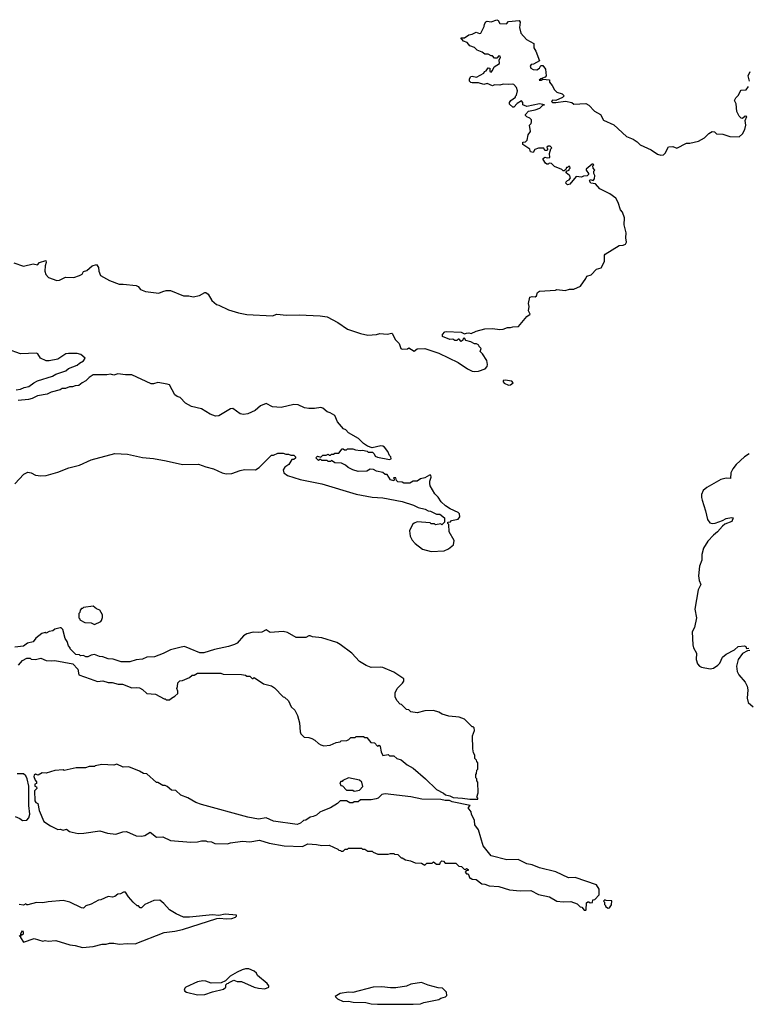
# Model space of a CAD drawing. Extents: x 2494159 to 2685562, y 773219 to 915170.
# Tile 73 of 201: x 2582379 to 2589170, y 811724 to 820898. Entities that reach past the tile are written whole.
import ezdxf

# ---------------------------------------------------------------- set-up
doc = ezdxf.new("R2010")
doc.units = 0

msp = doc.modelspace()

# ---------------------------------------------------------------- linework, layer by layer
at = {"layer": '0CON10XD'}
for points in [[(2585433.4, 818013.4), (2585555, 817974), (2585625, 817958.8), (2585706.1, 817963.9), (2585737, 817973), (2585805, 817967.5), (2585846.4, 817976.4), (2585855, 817970), (2585877.5, 817917.5), (2585915, 817880), (2585933, 817833), (2585945, 817827.5), (2585995, 817830), (2586005, 817840), (2586055, 817810), (2586085, 817830), (2586155, 817832.5), (2586285, 817791.2), (2586465, 817702.5), (2586553.9, 817643.9), (2586595, 817623.3), (2586615, 817620), (2586655, 817623.3), (2586716.4, 817643.6), (2586736.7, 817665), (2586740, 817685), (2586731.7, 817721.7), (2586693, 817783), (2586670, 817805), (2586680, 817835), (2586663, 817853), (2586660, 817865), (2586637, 817877), (2586618.3, 817878.3), (2586585, 817897.5), (2586538.3, 817908.3), (2586525, 817930), (2586511.7, 817928.3), (2586508.3, 817911.7), (2586495, 817900), (2586475, 817920), (2586465, 817920), (2586455, 817910), (2586435, 817910), (2586415, 817920), (2586388.3, 817918.3), (2586320, 817945), (2586320, 817965), (2586341.7, 817988.3), (2586355, 817992.5), (2586495, 817987.5), (2586525, 817970), (2586543, 817977), (2586565, 817980), (2586586.4, 817973.6), (2586633.6, 817996.4), (2586713.9, 818016.1), (2586785, 818021.2), (2586855, 818010), (2586885, 818013.3), (2586925, 818030), (2586955, 818028.8), (2586977, 818037), (2587029.7, 818040.3), (2587105, 818131.2), (2587135.8, 818154.2), (2587120, 818185), (2587126.7, 818225), (2587123, 818253), (2587135, 818312.5), (2587155, 818318.8), (2587185, 818316.7), (2587196.2, 818325), (2587206.2, 818355), (2587225, 818368), (2587373, 818377), (2587386.4, 818383.6), (2587463.6, 818373.6), (2587505, 818386), (2587545, 818386), (2587605, 818413.8), (2587656.7, 818485), (2587665, 818507.5), (2587705, 818520), (2587755, 818572.5), (2587797.5, 818585), (2587831.2, 818645), (2587830, 818705), (2587835, 818712.5), (2587966.7, 818795), (2588002.5, 818797.5), (2588024.3, 818805.7), (2588035.7, 818824.3), (2588029.2, 818865), (2588030.7, 818910.7), (2588014, 818985), (2588015, 819050), (2587996.7, 819105), (2587980, 819125), (2587956.7, 819195), (2587936.1, 819236.1), (2587880, 819275), (2587785, 819322.5), (2587747, 819367), (2587703, 819373), (2587690, 819395), (2587695, 819410), (2587725, 819400), (2587737.5, 819415), (2587740, 819445), (2587730, 819465), (2587730, 819485), (2587740, 819495), (2587723, 819513), (2587720, 819535), (2587730, 819545), (2587725, 819550), (2587715, 819550), (2587660, 819505), (2587660, 819495), (2587680, 819465), (2587680, 819455), (2587668.3, 819441.7), (2587635, 819440), (2587615, 819430), (2587565, 819436.7), (2587506.4, 819363.6), (2587485, 819360), (2587470, 819375), (2587473, 819387), (2587485, 819400), (2587500, 819405), (2587512.5, 819425), (2587505, 819450), (2587490, 819455), (2587470, 819475), (2587481.7, 819488.3), (2587500, 819495), (2587500, 819505), (2587510, 819515), (2587508.3, 819528.3), (2587495, 819530), (2587485, 819520), (2587475, 819520), (2587468.3, 819501.7), (2587455, 819490), (2587445, 819490), (2587431.7, 819501.7), (2587365, 819530), (2587335, 819557.5), (2587315, 819560), (2587305, 819550), (2587291.7, 819551.7), (2587280, 819560), (2587257.5, 819595), (2587257.5, 819605), (2587273, 819617), (2587295, 819610), (2587320, 819615), (2587318.3, 819651.7), (2587330, 819695), (2587340, 819705), (2587325, 819720), (2587305, 819720), (2587291.7, 819708.3), (2587300, 819695), (2587300, 819685), (2587291.7, 819678.3), (2587275, 819680), (2587265, 819700), (2587215, 819700), (2587180.7, 819689.3), (2587165, 819660), (2587140, 819665), (2587135, 819690), (2587070, 819735), (2587070, 819755), (2587095, 819760), (2587110, 819775), (2587117.5, 819825), (2587140, 819855), (2587130, 819915), (2587145, 819930), (2587150, 819945), (2587150, 819965), (2587135, 819980), (2587105, 819992.5), (2587092.5, 820005), (2587092.5, 820015), (2587122.5, 820045), (2587183.9, 820056.1), (2587226.1, 820073.9), (2587255, 820100), (2587270, 820105), (2587225, 820112.5), (2587105, 820088), (2587070, 820105), (2587070, 820125), (2587055, 820140), (2587015, 820117.5), (2586985, 820082.5), (2586975, 820082.5), (2586945, 820110), (2586943.3, 820125), (2586957.5, 820145), (2587000, 820175), (2587000, 820185), (2587010, 820195), (2587017.5, 820235), (2587010, 820265), (2586985, 820292.5), (2586975, 820297.5), (2586935, 820292.5), (2586885, 820297.5), (2586853, 820287), (2586805, 820290), (2586785, 820282.5), (2586735, 820302.5), (2586705, 820292.5), (2586655, 820310), (2586595, 820308.8), (2586583.6, 820313.6), (2586572.5, 820325), (2586572.5, 820345), (2586585, 820367.5), (2586595, 820372.5), (2586636.7, 820363.3), (2586705, 820400), (2586710, 820415), (2586728.3, 820421.7), (2586745, 820447.5), (2586760, 820445), (2586760, 820415), (2586775, 820410), (2586787, 820423), (2586801.7, 820458.3), (2586851.7, 820488.3), (2586847.5, 820525), (2586860, 820545), (2586857, 820557), (2586845, 820560), (2586825, 820540), (2586805, 820540), (2586785, 820560), (2586775, 820560), (2586745, 820577.5), (2586715, 820577.5), (2586690, 820595), (2586643.9, 820613.9), (2586617, 820637), (2586575, 820652.5), (2586550, 820685), (2586515, 820697.5), (2586491.7, 820728.3), (2586525, 820727.5), (2586565, 820757.5), (2586595, 820762.5), (2586635, 820780), (2586665, 820767.5), (2586678.3, 820771.7), (2586707.5, 820835), (2586710, 820855), (2586723.6, 820876.4), (2586735, 820882.5), (2586775, 820877.5), (2586825, 820897.5), (2586840, 820890), (2586855, 820862.5), (2586915, 820860), (2586935, 820880), (2587035, 820890), (2587042.5, 820875), (2587036.7, 820825), (2587050.8, 820770.8), (2587103.6, 820713.6), (2587170, 820675), (2587172.5, 820635), (2587190, 820605), (2587222.5, 820515), (2587167, 820483), (2587145, 820480), (2587137.5, 820465), (2587143.3, 820445), (2587165, 820433.3), (2587199.3, 820430.7), (2587222.5, 820445), (2587235, 820470), (2587255, 820470), (2587280, 820435), (2587287.5, 820375), (2587278.3, 820361.7), (2587235, 820347.5), (2587220, 820335), (2587240, 820335), (2587255, 820342.5), (2587318.3, 820338.3), (2587317.5, 820315), (2587342.5, 820285), (2587362.5, 820245), (2587385, 820223.3), (2587435, 820206.7), (2587446.7, 820195), (2587450, 820185), (2587438.3, 820171.7), (2587375, 820145.8), (2587345, 820148), (2587334.5, 820135.5), (2587345, 820126.2), (2587375, 820126.2), (2587465, 820136.9), (2587525, 820126.7), (2587545, 820110), (2587655, 820117.5), (2587685, 820100), (2587736.4, 820046.4), (2587791.2, 820015), (2587820.9, 819960.9), (2587917.9, 819917.9), (2588035, 819808), (2588095.7, 819785.7), (2588135, 819758.8), (2588161.7, 819731.7), (2588265.6, 819685.6), (2588325, 819644.2), (2588355, 819634), (2588380.7, 819639.3), (2588395, 819652.5), (2588426.4, 819713.6), (2588466.4, 819716.4), (2588505, 819700), (2588595, 819746.2), (2588625, 819746.2), (2588705, 819766.7), (2588763, 819797), (2588803.6, 819836.4), (2588833.6, 819856.4), (2588855, 819852.5), (2588875, 819832.5), (2588931.7, 819831.7), (2588999.3, 819809.3), (2589085, 819807.5), (2589115, 819833.8), (2589137.5, 819875), (2589145.8, 819915), (2589141.7, 819958.3), (2589155.6, 819995), (2589140, 820000), (2589115, 819977.5), (2589105, 819980), (2589085, 820000), (2589063.6, 820043.6), (2589057.5, 820115), (2589042.5, 820145), (2589055, 820170), (2589080, 820195), (2589095, 820230), (2589105, 820240), (2589150, 820245), (2589172.5, 820275)], [(2589180, 820325), (2589170, 820375), (2589187.5, 820415)], [(2582325, 818633.1), (2582415, 818602.5), (2582505, 818621.4), (2582545, 818613.3), (2582565, 818636.2), (2582622.5, 818652.5), (2582625.7, 818635), (2582615.6, 818605), (2582614.4, 818555), (2582622.6, 818522.6), (2582646.2, 818495), (2582725, 818467.1), (2582749.5, 818470.5), (2582805, 818500), (2582885, 818496.7), (2582937.3, 818512.7), (2582960, 818525), (2582975, 818552.5), (2583005, 818560), (2583055, 818603.3), (2583095, 818616.2), (2583115, 818590), (2583117.5, 818555), (2583133.3, 818515), (2583216.4, 818466.4), (2583305, 818432.5), (2583343.9, 818433.9), (2583465, 818420), (2583481.7, 818411.7), (2583505, 818382.5), (2583552.5, 818365), (2583675, 818349.4), (2583714.6, 818365.4), (2583744.5, 818375.5), (2583785, 818375.6), (2583904.4, 818324.4), (2583955, 818323.8), (2583995, 818315.8), (2584053.4, 818326.6), (2584105, 818356.2), (2584115, 818356.7), (2584135, 818338.8), (2584169.8, 818279.8), (2584212.7, 818242.7), (2584235, 818237.8), (2584325, 818193.8), (2584417, 818167), (2584495, 818152), (2584735, 818138.8), (2584777.1, 818152.9), (2584865, 818144.4), (2584985, 818148.8), (2585179.1, 818139.1), (2585245, 818127.8), (2585344.7, 818074.7), (2585433.4, 818013.4)], [(2582345, 817448), (2582385.6, 817454.4), (2582419.5, 817470.5), (2582465, 817480), (2582510, 817515), (2582545, 817532.5), (2582685, 817576.7), (2582715, 817593.3), (2582810, 817625), (2582835, 817647.5), (2582915, 817677.5), (2582935, 817697.5), (2582975, 817720), (2582990, 817745), (2582949.3, 817779.3), (2582915, 817786.2), (2582835, 817788.8), (2582810, 817785), (2582735, 817733.8), (2582655, 817718.8), (2582625, 817718.8), (2582572.5, 817745), (2582547.5, 817785), (2582535, 817791.2), (2582385, 817785.7), (2582265, 817828)], [(2582335, 816573.8), (2582417, 816663), (2582455, 816682.5), (2582485, 816676.7), (2582525, 816653.3), (2582575, 816646.2), (2582625, 816651.2), (2582733, 816683), (2582837.7, 816722.3), (2582935, 816746.2), (2583045, 816796), (2583265, 816856), (2583385, 816850), (2583525, 816818), (2583625, 816810.4), (2583745, 816788.8), (2583895, 816754.4), (2584045, 816757.8), (2584115, 816730), (2584185, 816714), (2584267.5, 816675), (2584305, 816667.1), (2584355, 816669.2), (2584432.9, 816697.1), (2584475, 816706.2), (2584576, 816704), (2584610, 816725), (2584725, 816840), (2584745, 816840), (2584785, 816860), (2584835, 816860), (2584858.3, 816848.3), (2584885, 816850), (2584905, 816840), (2584935, 816840), (2584950, 816825), (2584948.3, 816811.7), (2584935, 816800), (2584915, 816800), (2584886.4, 816753.6), (2584850.7, 816729.3), (2584833.3, 816705), (2584840, 816675), (2584875, 816650), (2584992.1, 816612.1), (2585195, 816574.2), (2585515, 816478), (2585665, 816449.2), (2585765, 816444), (2585945, 816408), (2586050, 816375), (2586093.3, 816353.3), (2586157, 816337), (2586185, 816320), (2586207, 816317), (2586265, 816290), (2586295, 816290), (2586340, 816255), (2586340, 816215), (2586315, 816190), (2586305, 816200), (2586255, 816190), (2586245, 816200), (2586215, 816200), (2586205, 816210), (2586085, 816217.5), (2586055, 816207.5), (2586043.6, 816196.4), (2586018.3, 816151.7), (2586013.3, 816135), (2586020, 816085), (2586037.7, 816047.7), (2586065, 816016.7), (2586135, 815963.8), (2586215, 815943.3), (2586335, 815947.5), (2586375, 815966.7), (2586422.5, 816005), (2586430, 816045), (2586382.5, 816125), (2586380, 816195), (2586370, 816205), (2586370, 816215), (2586395, 816220), (2586405, 816230), (2586466.1, 816243.9), (2586482.5, 816265), (2586477.5, 816295), (2586465, 816307.5), (2586391.2, 816341.2), (2586348.8, 816368.8), (2586308.8, 816405), (2586280.2, 816450.2), (2586249.7, 816479.7), (2586206.2, 816555), (2586201.2, 816575), (2586201.7, 816598.3), (2586213.3, 816635), (2586210, 816655), (2586200, 816655), (2586155, 816627.5), (2586115, 816620), (2586085, 816597.5), (2586045, 816597.5), (2586015, 816580), (2585971.7, 816578.3), (2585958.3, 816578.3), (2585945, 816590), (2585903, 816593), (2585890, 816605), (2585885, 816630), (2585861.7, 816628.3), (2585870, 816615), (2585865, 816600), (2585835, 816610), (2585805, 816660), (2585785, 816660), (2585765, 816680), (2585705, 816690), (2585677, 816707), (2585645, 816710), (2585615, 816692.5), (2585535, 816687.5), (2585485, 816702.5), (2585440, 816725), (2585417, 816747), (2585377, 816767), (2585315, 816770), (2585285, 816790), (2585275, 816780), (2585255, 816780), (2585245, 816790), (2585195, 816790), (2585185, 816800), (2585175, 816800), (2585165, 816790), (2585151.7, 816801.7), (2585140, 816815), (2585155, 816830), (2585185, 816820), (2585205, 816840), (2585235, 816840), (2585255, 816850), (2585265, 816840), (2585275, 816840), (2585285, 816850), (2585305, 816850), (2585315, 816860), (2585355, 816860), (2585385, 816900), (2585395, 816900), (2585405, 816890), (2585425, 816890), (2585435, 816900), (2585485, 816900), (2585508.3, 816888.3), (2585555, 816882.5), (2585575, 816887.5), (2585617, 816877), (2585628.3, 816868.3), (2585667, 816867), (2585683, 816853), (2585692, 816832), (2585715, 816820), (2585825, 816800), (2585840, 816805), (2585837.5, 816825), (2585826.4, 816836.4), (2585810, 816875), (2585778.8, 816915), (2585764.1, 816924.1), (2585745, 816925.7), (2585665, 816910), (2585620, 816925), (2585585, 816947.5), (2585537.5, 816995), (2585445, 817047.5), (2585417.5, 817075), (2585396.2, 817086.2), (2585341.8, 817151.8), (2585315, 817209.2), (2585273.3, 817235), (2585245.3, 817245.3), (2585205, 817277.9), (2585185, 817283.5), (2585126.2, 817273.8), (2585075, 817275.9), (2585032.3, 817282.3), (2584975, 817307.8), (2584935, 817312.2), (2584815, 817283.6), (2584735, 817291.1), (2584675, 817320), (2584625, 817300.6), (2584572.6, 817257.4), (2584505, 817223.8), (2584465, 817219.1), (2584435, 817226.4), (2584365, 817275.7), (2584345, 817270.5), (2584235, 817206.9), (2584205, 817204.2), (2584155, 817223.1), (2584075, 817272.5), (2583980, 817295), (2583924.3, 817324.3), (2583875, 817376.7), (2583846.4, 817386.4), (2583823.6, 817403.6), (2583776.7, 817495), (2583752.5, 817502.5), (2583665, 817518.2), (2583625, 817505.7), (2583605, 817505.7), (2583425, 817590), (2583365, 817587.5), (2583295, 817598.8), (2583255, 817586.7), (2583225, 817593.3), (2583192.3, 817587.7), (2583065, 817587.5), (2583026.7, 817565), (2582995, 817532.5), (2582960, 817515), (2582931.7, 817488.3), (2582895, 817487.5), (2582871.7, 817478.3), (2582843, 817477), (2582805, 817460), (2582775, 817460), (2582755, 817447.5), (2582673, 817427), (2582635, 817410), (2582545, 817392.5), (2582495, 817367.5), (2582461.7, 817358.3), (2582365, 817350)], [(2586935, 817490.8), (2586955, 817494.3), (2586980, 817515), (2586965, 817530), (2586905, 817540), (2586886.7, 817535), (2586884.2, 817524.2), (2586895, 817511.2), (2586935, 817490.8)], [(2589178.3, 816851.7), (2589134.7, 816825.3), (2589057.4, 816752.6), (2589025.9, 816714.1), (2589007.8, 816675), (2589005.8, 816624.2), (2588965, 816625.6), (2588915, 816614.5), (2588785, 816540), (2588749.4, 816510.6), (2588734.3, 816475), (2588732.5, 816445), (2588739.4, 816419.4), (2588772.7, 816322.7), (2588789.5, 816239.5), (2588810.3, 816210.3), (2588835, 816204.2), (2588862.7, 816207.3), (2588929.5, 816230.5), (2588965, 816251.2), (2589015, 816260), (2589030, 816255), (2589018, 816222), (2588952.7, 816197.3), (2588930, 816180), (2588882, 816125), (2588845, 816095.8), (2588792.6, 816037.4), (2588752.5, 815975), (2588738, 815915), (2588736.8, 815863.2), (2588716, 815805), (2588706, 815715), (2588713, 815673), (2588727.5, 815635), (2588703.9, 815586.1), (2588672.5, 815405), (2588688.6, 815325), (2588669.2, 815235), (2588645.7, 815195), (2588652.4, 815072.4), (2588659.2, 815045), (2588686.7, 814996.7), (2588685.5, 814935.5), (2588697, 814897), (2588715.6, 814875.6), (2588735, 814865.6), (2588815, 814849.5), (2588845, 814854.4), (2588887.6, 814882.4), (2588905, 814901.2), (2588931.1, 814958.9), (2588965, 814986.2), (2589042.3, 815027.7), (2589075, 815056.7), (2589135, 815062.5), (2589146.4, 815056.4), (2589155, 815040), (2589175, 815042.5)], [(2583075, 815262.5), (2583135, 815290), (2583141.7, 815298.3), (2583151.7, 815328.3), (2583151.7, 815351.7), (2583126.4, 815396.4), (2583095, 815407.5), (2583065, 815432.5), (2582975, 815420), (2582965, 815410), (2582955, 815410), (2582943, 815397), (2582940, 815375), (2582930, 815365), (2582930, 815325), (2582940, 815315), (2582940, 815305), (2582985, 815280), (2583045, 815277.5), (2583075, 815262.5)], [(2585936.7, 814516.7), (2585925, 814520), (2585893, 814553), (2585878.3, 814588.3), (2585877.5, 814625), (2585897.5, 814665), (2585947.5, 814715), (2585960, 814735), (2585960, 814755), (2585867, 814817), (2585765, 814861.2), (2585745, 814866.2), (2585655, 814863.3), (2585609.3, 814879.3), (2585547, 814917), (2585475.9, 814995.9), (2585367.5, 815075), (2585335, 815093.3), (2585195, 815137.5), (2585108.3, 815148.3), (2585085, 815157.5), (2585075, 815157.5), (2585045, 815140), (2584955, 815140), (2584875, 815187.5), (2584835, 815197.5), (2584715, 815187.5), (2584675, 815212.5), (2584635, 815192.5), (2584605, 815187.5), (2584555, 815192.5), (2584495, 815176.7), (2584465, 815157.5), (2584405, 815087.5), (2584380, 815075), (2584325, 815056.7), (2584195, 815030), (2584095, 814997.5), (2584058.3, 814998.3), (2583966.7, 815036.7), (2583916.4, 815056.4), (2583885, 815052.5), (2583785, 815027.5), (2583715, 814992.5), (2583635, 814962.5), (2583565, 814956.7), (2583525, 814940), (2583465, 814933.3), (2583405, 814913.3), (2583325, 814913.3), (2583249.3, 814939.3), (2583205, 814942.5), (2583155, 814962.5), (2583123, 814963), (2583075, 814982.5), (2583045, 814977.5), (2583015, 814962.5), (2582995, 814962.5), (2582975, 814972.5), (2582945, 814970), (2582935, 814980), (2582901.7, 814981.7), (2582850, 815035), (2582850, 815045), (2582833, 815063), (2582820, 815105), (2582803, 815133), (2582780, 815215), (2582765, 815230), (2582755, 815230), (2582705, 815217.5), (2582687, 815203), (2582653, 815197), (2582627, 815183), (2582615, 815187.5), (2582585, 815177.5), (2582530, 815135), (2582505, 815102.5), (2582453, 815087), (2582415, 815060), (2582335, 815052.5)], [(2589185, 815020), (2589163, 815017), (2589115, 814992.5), (2589075, 814936.7), (2589059.2, 814875), (2589065.7, 814825), (2589083.4, 814793.4), (2589140, 814725), (2589158.3, 814688.3), (2589166.9, 814655), (2589160, 814575), (2589170, 814535), (2589215, 814495.8)], [(2582366.4, 814883.6), (2582405, 814927.5), (2582445, 814950), (2582475, 814950), (2582485, 814940), (2582525, 814937.5), (2582575, 814947.5), (2582625, 814927.5), (2582675, 814922.5), (2582705, 814927.5), (2582875, 814897.5), (2582920, 814845), (2582930, 814795), (2583035, 814757.5), (2583105, 814732.5), (2583155, 814737.5), (2583205, 814722.5), (2583241.7, 814721.7), (2583297, 814707), (2583336.4, 814706.4), (2583425, 814672.5), (2583465, 814676.7), (2583495, 814672.5), (2583525, 814657.5), (2583565, 814620), (2583645, 814612.5), (2583725, 814570), (2583735, 814570), (2583745, 814560), (2583775, 814560), (2583793, 814577), (2583826.4, 814593.6), (2583851.7, 814618.3), (2583851.7, 814641.7), (2583842.5, 814665), (2583850, 814685), (2583851.7, 814718.3), (2583873, 814737), (2583895, 814740), (2583961.7, 814768.3), (2583985, 814790), (2584005, 814790), (2584035, 814810), (2584255, 814807.5), (2584275, 814800), (2584445, 814797.5), (2584485, 814790), (2584495, 814780), (2584525, 814780), (2584545, 814760), (2584555, 814760), (2584565, 814770), (2584650.5, 814710.5), (2584725, 814690), (2584753, 814673), (2584835, 814590), (2584846.4, 814586.4), (2584885, 814550), (2584910, 814495), (2584943, 814463), (2584967.5, 814415), (2584986.7, 814345), (2584993, 814263), (2585000, 814245), (2585031.7, 814211.7), (2585075, 814210), (2585101.7, 814201.7), (2585130, 814185), (2585163, 814153), (2585185, 814140), (2585215, 814132.5), (2585271.7, 814138.3), (2585328.3, 814161.7), (2585365, 814170), (2585375, 814180), (2585427, 814183), (2585448.3, 814191.7), (2585465, 814210), (2585505, 814210), (2585515, 814220), (2585585, 814220), (2585595, 814210), (2585615, 814210), (2585651.7, 814161.7), (2585685, 814160), (2585715, 814130), (2585728.3, 814138.3), (2585740, 814125), (2585747.5, 814075), (2585765, 814042.5), (2585815, 814050), (2585825, 814040), (2585865, 814040), (2585893, 814013), (2585935, 814000), (2585990, 813955), (2586045, 813922.5), (2586162.5, 813825), (2586262.5, 813725), (2586330.7, 813690.7), (2586348, 813675), (2586386.9, 813666.9), (2586419.3, 813649.3), (2586505, 813645.6), (2586575.9, 813634.1), (2586650, 813635), (2586650, 813645), (2586640, 813655), (2586652.5, 813695), (2586650, 813795), (2586640, 813805), (2586640, 813825), (2586630, 813835), (2586630, 813865), (2586637, 813873), (2586640, 813905), (2586650, 813915), (2586650, 813975), (2586640, 813985), (2586638.3, 813998.3), (2586620, 814015), (2586620, 814045), (2586608.3, 814068.3), (2586602.5, 814105), (2586600, 814225), (2586617.5, 814275), (2586615, 814300), (2586605, 814310), (2586595, 814310), (2586525, 814380), (2586475, 814400), (2586378.3, 814408.3), (2586318.3, 814428.3), (2586286.4, 814446.4), (2586235, 814460), (2586155, 814457.5), (2586085, 814440), (2586025, 814450), (2586007, 814467), (2585985, 814470), (2585936.7, 814516.7)], [(2587655, 812600), (2587660, 812605), (2587661.7, 812668.3), (2587675, 812680), (2587685, 812680), (2587695, 812670), (2587718.3, 812671.7), (2587721.7, 812698.3), (2587738.3, 812701.7), (2587780, 812745), (2587780, 812795), (2587755, 812837.5), (2587555, 812906.7), (2587493.6, 812903.6), (2587375, 812958.8), (2587225, 812996.2), (2587155, 813023.8), (2587105, 813031.2), (2587025, 813073.3), (2586920.5, 813070.5), (2586775, 813107.5), (2586699.1, 813199.1), (2586655, 813350), (2586622.5, 813395), (2586617, 813437), (2586590, 813495), (2586587, 813517), (2586560, 813555), (2586577.5, 813575), (2586410.3, 813610.3), (2586385, 813622), (2586345, 813623.8), (2586305, 813632.5), (2586126.4, 813633.6), (2586025, 813656.2), (2585785, 813683.3), (2585755, 813677.5), (2585720, 813645), (2585701.7, 813638.3), (2585655, 813630), (2585555, 813630), (2585535, 813610), (2585495, 813610), (2585485, 813600), (2585455, 813600), (2585425, 813620), (2585365, 813620), (2585340, 813595), (2585276.1, 813553.9), (2585205, 813527.5), (2585175, 813512.5), (2585145, 813487.5), (2585115, 813472.5), (2585085, 813467.5), (2585045, 813440), (2585023, 813437), (2584995, 813410), (2584965, 813400), (2584745, 813430), (2584675, 813460), (2584605, 813450), (2584505, 813467.5), (2584075, 813586.7), (2584020, 813605), (2583945, 813647.5), (2583881.7, 813671.7), (2583835, 813716.7), (2583795, 813720), (2583755, 813753.3), (2583735, 813762.5), (2583713, 813763), (2583665, 813790), (2583655, 813790), (2583565, 813870), (2583533, 813873), (2583497, 813897), (2583395, 813937.5), (2583343.6, 813933.6), (2583285, 813960), (2583255, 813952.5), (2583145, 813957.5), (2583083, 813947), (2583075, 813940), (2583025, 813940), (2582991.7, 813928.3), (2582905, 813927.5), (2582795, 813902.5), (2582785, 813907.5), (2582705, 813902.5), (2582625, 813877.5), (2582588.3, 813881.7), (2582551.7, 813858.3), (2582525, 813867.5), (2582515, 813860), (2582510, 813845), (2582521.7, 813811.7), (2582537, 813797), (2582535, 813780), (2582520, 813775), (2582520, 813755), (2582535, 813750), (2582537.5, 813735), (2582518.3, 813711.7), (2582520.7, 813620.7), (2582530, 813605), (2582547.5, 813595), (2582560, 813530), (2582605, 813427.5), (2582665, 813386.7), (2582733.6, 813353.6), (2582755, 813356.2), (2582785, 813347.5), (2582815, 813356.7), (2582843.9, 813333.9), (2582867, 813327), (2582925, 813316.7), (2582978.3, 813318.3), (2583125, 813340), (2583197, 813317), (2583275, 813307.5), (2583341.7, 813331.7), (2583375, 813332.5), (2583465, 813292.5), (2583515, 813290), (2583545, 813296.2), (2583595, 813326.7), (2583655, 813280.8), (2583713, 813283), (2583785, 813250), (2583975, 813232.9), (2584035, 813237.5), (2584075, 813247.5), (2584115, 813247.5), (2584125, 813240), (2584167, 813237), (2584197, 813223), (2584315, 813217.5), (2584345, 813227.5), (2584455, 813242.5), (2584523, 813237), (2584615, 813253.3), (2584703.9, 813223.9), (2584845, 813200), (2585015, 813193.3), (2585065, 813217.5), (2585145, 813212.5), (2585195, 813202.5), (2585265, 813207.5), (2585345, 813170), (2585355, 813160), (2585368.3, 813158.3), (2585375, 813150), (2585395, 813150), (2585411.7, 813168.3), (2585435, 813170), (2585445, 813180), (2585565, 813180), (2585575, 813170), (2585595, 813170), (2585625, 813150), (2585665, 813150), (2585675, 813140), (2585717, 813123), (2585815, 813122.5), (2585835, 813130), (2585865, 813130), (2585873, 813123), (2585905, 813120), (2585935, 813090), (2585945, 813090), (2585975, 813070), (2586021.7, 813061.7), (2586065, 813042.5), (2586125, 813040), (2586155, 813020), (2586175, 813040), (2586225, 813040), (2586235, 813050), (2586265, 813030), (2586295, 813030), (2586301.7, 813048.3), (2586315, 813060), (2586328.3, 813058.3), (2586345, 813040), (2586445, 813040), (2586471.7, 813011.7), (2586498.3, 813008.3), (2586521.7, 812981.7), (2586535, 812980), (2586545, 812990), (2586558.3, 812978.3), (2586558.3, 812971.7), (2586541.7, 812968.3), (2586530, 812955), (2586545, 812940), (2586558.3, 812938.3), (2586575, 812900), (2586585, 812900), (2586595, 812890), (2586635, 812887.5), (2586685, 812846.7), (2586715, 812843.3), (2586756.4, 812826.4), (2586845, 812821.2), (2586945, 812789.2), (2587045, 812780), (2587144, 812784), (2587215, 812746), (2587315.8, 812725.8), (2587385, 812683.8), (2587445, 812678.8), (2587515, 812682.5), (2587575, 812660), (2587601.7, 812631.7), (2587618.3, 812628.3), (2587641.7, 812601.7), (2587655, 812600)], [(2582337.5, 813472.5), (2582380, 813455), (2582405, 813437.5), (2582445, 813440), (2582465, 813462.5), (2582472, 813495), (2582463.3, 813575), (2582463.6, 813755), (2582449.2, 813825), (2582435, 813852.5), (2582415, 813870), (2582355, 813870)], [(2585495, 813710), (2585515, 813712.5), (2585545, 813720), (2585577, 813753), (2585567.5, 813795), (2585545, 813812.5), (2585445, 813832.5), (2585391.7, 813808.3), (2585385, 813800), (2585371.7, 813798.3), (2585363, 813787), (2585371.7, 813761.7), (2585388.3, 813758.3), (2585425, 813720), (2585485, 813720), (2585495, 813710)], [(2582375, 812360), (2582390, 812370), (2582390, 812385), (2582405, 812410), (2582412.5, 812395), (2582411.7, 812378.3), (2582405, 812370), (2582390, 812370), (2582387.5, 812345), (2582415, 812302.5), (2582515, 812337.5), (2582595, 812312.5), (2582615, 812317.5), (2582645, 812312.5), (2582715, 812317.5), (2582845, 812276.7), (2582895, 812271.2), (2582965, 812253.3), (2583065, 812261.2), (2583147, 812283), (2583185, 812283.3), (2583215, 812292.5), (2583255, 812292.5), (2583305, 812283.3), (2583385, 812290), (2583455, 812286.7), (2583725, 812393.3), (2583825.9, 812404.1), (2583895, 812420), (2584215, 812522.5), (2584245, 812527.5), (2584305, 812520), (2584355, 812523.8), (2584390, 812535), (2584400, 812545), (2584400, 812555), (2584295, 812563.3), (2584235, 812552.5), (2584175, 812556.7), (2583963, 812537), (2583907, 812537), (2583836.4, 812566.4), (2583773.9, 812603.9), (2583723, 812663), (2583685, 812692.5), (2583628.3, 812691.7), (2583545, 812652.5), (2583515, 812622.5), (2583503, 812623), (2583485, 812640), (2583475, 812640), (2583437.5, 812675), (2583393.9, 812723.9), (2583365, 812767.5), (2583345, 812767.5), (2583317, 812753), (2583295, 812750), (2583265, 812727.5), (2583245, 812722.5), (2583205, 812727.5), (2583135, 812696.7), (2583115, 812693.3), (2583045, 812656.7), (2582995, 812640), (2582975, 812620), (2582955, 812622.5), (2582845, 812676.7), (2582785, 812690), (2582645, 812680), (2582595, 812670), (2582535, 812673.3), (2582455, 812650), (2582445, 812650), (2582435, 812660), (2582413, 812647), (2582375, 812652.5)], [(2587865, 812620), (2587875, 812622.5), (2587895, 812650), (2587898.3, 812688.3), (2587845, 812690), (2587831.7, 812698.3), (2587820, 812685), (2587830, 812675), (2587830, 812655), (2587840, 812645), (2587840, 812635), (2587865, 812620)], [(2584035, 811812.5), (2584105, 811814), (2584175, 811838.8), (2584280, 811865), (2584300, 811885), (2584300, 811905), (2584311.7, 811918.3), (2584325, 811920), (2584331.7, 811928.3), (2584375, 811947.5), (2584407, 811937), (2584445, 811937.5), (2584564.1, 811884.1), (2584605, 811873.3), (2584665, 811867.5), (2584700, 811885), (2584700, 811895), (2584686.4, 811916.4), (2584595, 811992.5), (2584585, 812012.5), (2584563.6, 812033.6), (2584515, 812053.3), (2584485, 812053.3), (2584454.1, 812045.9), (2584406.4, 812023.6), (2584340, 811985), (2584298.3, 811941.7), (2584257, 811923), (2584165, 811921.2), (2584115, 811940), (2584085, 811942), (2584037.7, 811932.3), (2583927.5, 811885), (2583917.5, 811875), (2583912.5, 811855), (2583917.5, 811845), (2583935, 811836.7), (2584035, 811812.5)], [(2586045, 811723.8), (2586115, 811726.7), (2586145, 811740), (2586285, 811770), (2586305, 811782.5), (2586347, 811793), (2586360, 811805), (2586358.3, 811838.3), (2586320, 811875), (2586278.3, 811878.3), (2586185, 811902.5), (2586125, 811927.5), (2586025, 811910), (2585985, 811893.3), (2585883.6, 811876.4), (2585835, 811876.2), (2585755, 811887.5), (2585675, 811882), (2585485, 811833.8), (2585445, 811836), (2585365, 811823.3), (2585320, 811795), (2585340, 811775), (2585395, 811751.2), (2585445, 811753.3), (2585486.1, 811743.9), (2585605, 811741.2), (2585655, 811728.8), (2585715, 811724), (2586045, 811723.8)]]:
    msp.add_lwpolyline(points, dxfattribs=at)

doc.saveas('drawing.dxf')
